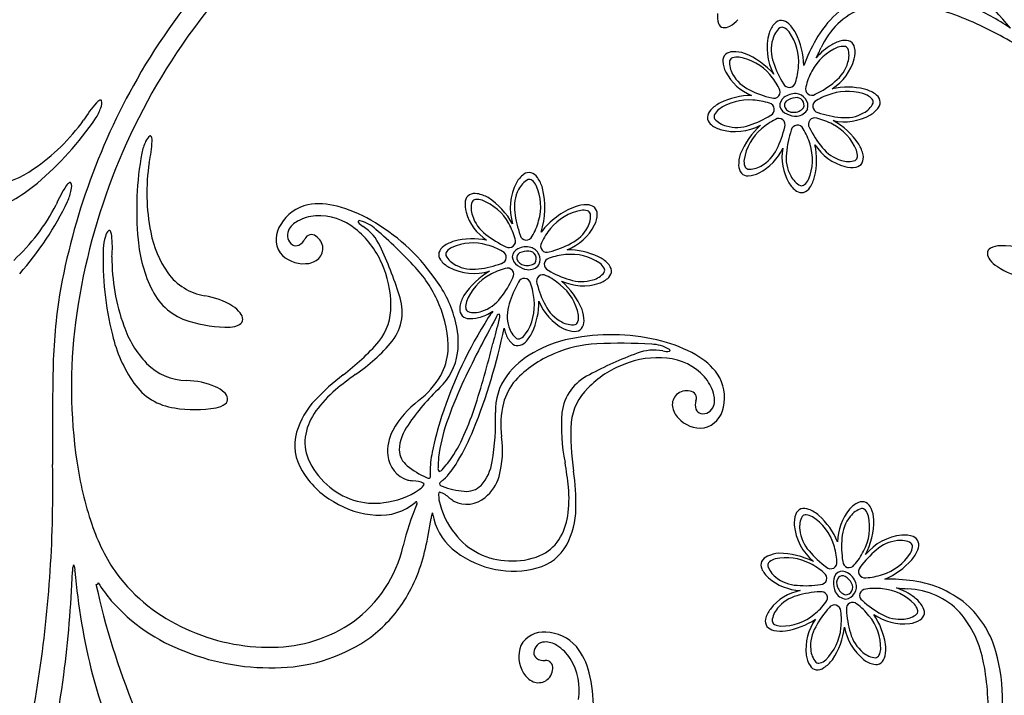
# Model space of a CAD drawing. Extents: x -4 to 4, y -4.07 to 4.07.
# Tile 23 of 40: x -3.12 to -1.98, y 1.27 to 2.05. Entities that reach past the tile are written whole.
import ezdxf

# ---------------------------------------------------------------- set-up
doc = ezdxf.new("R2010")
doc.units = 0

msp = doc.modelspace()

# ---------------------------------------------------------------- linework, layer by layer
at = {"color": 7, "linetype": 'CONTINUOUS'}
for centre, radius, start, end in [((-2.353419, 1.622858), 0.700885, 112.846881, 145.621015), ((-2.35073, 1.619362), 0.728176, 125.614394, 150.362575), ((-2.445202, 1.643073), 0.615881, 39.930406, 60.264098), ((-2.093894, 1.966442), 0.119386, 114.205711, 150.748248), ((-2.133072, 1.786041), 0.284268, 64.793892, 79.345995), ((-2.159656, 1.758129), 0.336761, 56.325161, 65.350765), ((-2.287342, 2.051788), 0.024643, 172.234259, 199.330356), ((-2.112015, 1.980149), 0.087385, 111.803265, 155.921996), ((-2.303829, 2.045998), 0.007169, 199.274698, 257.200025), ((-2.303851, 2.050989), 0.012084, 262.552195, 301.44368), ((-2.315619, 2.072692), 0.036761, 299.445735, 317.97482), ((-2.223325, 2.023657), 0.030064, 137.807847, 162.76803), ((-2.237955, 2.036956), 0.010293, 89.019178, 137.961333), ((-2.239141, 2.033504), 0.013811, 45.187845, 84.338662), ((-2.257126, 2.014017), 0.040323, 27.366411, 46.572932), ((-2.218852, 1.593179), 0.495319, 57.267578, 65.317074), ((-2.191101, 2.015255), 0.063349, 164.143625, 208.541374), ((-2.302252, 1.992771), 0.090184, 1.553962, 26.175284), ((-2.322007, 1.600783), 0.739275, 145.583689, 172.474788), ((-2.001828, 1.913443), 0.225614, 150.430039, 158.749168), ((-2.142222, 1.955973), 0.073369, 120.724156, 139.046713), ((-2.159152, 1.984353), 0.040324, 101.439843, 120.646364), ((-2.164085, 2.010409), 0.013811, 63.669385, 102.821538), ((-2.163262, 2.013964), 0.010293, 10.048144, 58.991393), ((-2.295442, 2.000464), 0.010293, 134.019055, 182.962304), ((-2.293841, 1.997185), 0.01381, 90.186616, 129.338547), ((-2.292781, 1.970688), 0.040322, 72.364013, 91.570534), ((-2.313568, 1.927106), 0.088401, 40.900947, 68.077947), ((-3.438619, 2.628448), 1.389209, 333.291372, 333.832014), ((-2.182716, 2.010436), 0.030065, 345.241666, 370.201397), ((-2.275694, 2.001405), 0.030064, 182.808813, 207.768544), ((-2.211815, 2.018794), 0.060336, 302.983605, 344.6057), ((-2.25045, 2.014992), 0.058732, 208.023241, 247.96434), ((-2.313303, 1.597863), 0.771337, 150.349321, 170.782148), ((-2.271428, 1.875713), 0.084844, 90.713929, 116.229962), ((-2.221813, 1.941472), 0.021129, 87.186572, 128.407027), ((-2.22181, 1.947958), 0.014653, 347.370822, 445.951557), ((-2.161321, 1.885393), 0.084648, 76.716576, 102.032492), ((-2.151868, 1.928711), 0.040325, 56.440275, 75.646568), ((-2.136931, 1.950625), 0.01381, 18.669645, 57.822466), ((-2.93258, 1.863559), 0.131876, 138.048141, 148.831493), ((-3.020439, 1.942668), 0.013651, 117.107504, 138.464464), ((-3.025843, 1.953614), 0.001456, 33.183797, 124.098452), ((-3.036882, 1.9517), 0.012554, 334.280408, 372.469968), ((-2.290395, 1.916011), 0.040321, 117.362511, 136.569715), ((-2.228364, 1.948781), 0.011347, 125.412624, 185.564162), ((-2.227942, 1.948943), 0.006417, 131.781354, 206.012258), ((-2.219416, 1.936556), 0.021419, 96.976276, 126.70376), ((-2.220439, 1.949189), 0.008771, 338.656242, 460.365923), ((-2.133836, 1.952558), 0.010293, 325.046228, 373.98882), ((-3.081546, 1.965775), 0.059281, 327.137053, 340.771322), ((-2.309879, 1.933997), 0.01381, 135.18672, 174.339319), ((-2.226816, 1.951618), 0.013431, 197.045993, 249.210636), ((-2.224895, 1.951113), 0.010126, 209.486523, 275.242356), ((-2.221046, 1.959447), 0.022948, 242.665886, 273.054743), ((-2.22302, 1.955055), 0.014058, 266.126475, 319.880517), ((-2.221093, 1.951763), 0.015284, 274.767816, 332.707108), ((-2.164867, 1.990712), 0.060748, 257.486061, 299.508873), ((-2.150088, 1.963819), 0.030066, 300.242142, 325.200741), ((-3.233261, 2.066893), 0.231368, 304.152597, 324.279352), ((-3.333792, 2.13824), 0.364833, 310.082521, 325.882308), ((-2.31333, 1.935183), 0.010293, 179.018959, 227.961551), ((-2.300032, 1.949812), 0.030063, 227.807804, 252.767535), ((-2.291626, 1.981654), 0.062982, 254.045848, 298.114235), ((-2.196472, 1.855102), 0.096582, 132.680968, 157.171564), ((-2.222576, 1.852613), 0.090516, 34.711684, 60.518992), ((-2.920024, 1.881861), 0.059278, 154.769593, 168.404774), ((-2.961759, 1.903096), 0.012554, 123.067426, 161.259214), ((-3.097936, 1.91324), 0.131875, 346.708717, 357.492297), ((-2.968297, 1.912194), 0.001456, 11.435527, 102.346282), ((-2.979822, 1.908166), 0.013652, 357.07671, 378.43367), ((-2.281827, 1.885772), 0.084656, 346.717517, 372.030943), ((-2.148418, 1.936266), 0.060338, 212.984241, 254.604562), ((-2.182858, 1.883602), 0.040321, 11.440192, 30.647624), ((-2.619189, 1.828277), 0.364831, 169.657425, 185.45744), ((-2.247059, 1.880358), 0.040325, 162.366763, 181.572374), ((-2.291079, 1.924644), 0.060335, 296.909269, 335.261956), ((-2.17823, 1.88883), 0.059005, 169.68512, 209.924023), ((-2.156804, 1.888535), 0.01381, 333.669413, 372.822234), ((-2.740902, 1.847769), 0.231377, 171.26125, 191.387323), ((-2.153249, 1.887713), 0.010294, 280.04891, 328.990626), ((-3.172048, 1.973135), 0.11943, 280.485907, 305.102245), ((-2.518216, 1.845002), 0.030063, 126.235109, 151.195745), ((-2.529879, 1.860964), 0.010294, 77.446193, 126.388566), ((-2.531733, 1.857821), 0.013811, 33.615768, 72.767254), ((-2.273558, 1.879297), 0.013811, 180.18853, 219.33957), ((-2.276838, 1.877695), 0.010293, 224.020834, 272.964302), ((-2.277779, 1.897442), 0.030063, 272.809159, 297.76889), ((-2.156778, 1.907168), 0.030066, 255.242807, 280.202085), ((-3.204533, 1.981452), 0.161656, 289.002427, 310.811202), ((-3.054178, 1.848409), 0.013652, 125.596714, 146.953674), ((-3.061139, 1.858438), 0.001456, 41.678796, 132.591696), ((-3.071775, 1.854915), 0.012554, 342.772898, 380.962681), ((-2.488331, 1.830303), 0.06335, 152.569994, 196.967523), ((-2.553262, 1.842339), 0.040322, 15.791762, 34.998966), ((-2.203396, 1.874538), 0.030065, 210.24211, 235.202067), ((-2.2385, 1.876318), 0.040322, 326.439687, 345.646891), ((-2.955601, 1.783144), 0.131876, 146.540078, 157.32343), ((-3.118029, 1.86224), 0.059283, 335.630117, 349.263928), ((-2.592609, 1.833213), 0.01381, 78.614579, 117.766287), ((-2.596887, 1.807039), 0.040326, 60.792248, 79.998086), ((-2.605662, 1.830363), 0.094044, 342.603446, 374.124863), ((-2.214656, 1.858287), 0.010294, 235.048336, 283.990709), ((-2.216589, 1.861382), 0.013811, 288.671011, 327.823164), ((-3.39297, 1.995563), 0.364827, 318.57423, 334.374245), ((-2.773176, 1.757127), 0.077955, 74.337627, 99.294413), ((-2.573983, 1.833707), 0.030066, 171.236286, 196.195564), ((-2.593521, 1.836747), 0.010293, 122.445549, 171.388579), ((-2.625997, 1.768515), 0.088404, 29.327687, 56.503783), ((-3.283021, 1.939856), 0.231381, 312.644767, 332.770385), ((-2.775557, 1.786651), 0.048495, 102.153855, 149.474647), ((-2.793037, 1.677062), 0.160428, 60.13817, 75.227518), ((-2.546529, 1.841952), 0.058731, 196.449174, 236.392496), ((-2.444536, 1.747801), 0.089777, 110.793724, 142.667445), ((-2.46323, 1.793621), 0.040323, 89.866864, 109.073385), ((-2.462836, 1.820136), 0.013811, 52.097043, 91.249196), ((-2.461316, 1.823455), 0.010293, 358.474441, 407.41769), ((-2.481083, 1.823901), 0.030066, 333.668256, 358.62776), ((-2.787603, 1.794277), 0.023045, 116.270402, 154.145186), ((-2.774283, 1.773831), 0.047362, 93.264407, 119.774324), ((-2.773572, 1.753283), 0.067919, 51.183461, 92.876276), ((-2.826002, 1.617675), 0.228347, 35.375059, 60.384386), ((-3.007871, 1.79483), 0.012554, 131.511981, 169.703992), ((-3.015674, 1.802869), 0.001456, 19.87833, 110.79006), ((-3.026482, 1.797192), 0.013652, 5.521377, 26.878337), ((-2.85027, 1.823723), 0.119431, 190.437829, 215.054167), ((-2.792888, 1.794262), 0.029784, 145.14821, 212.015617), ((-2.796483, 1.798565), 0.013183, 154.082453, 236.289957), ((-2.797009, 1.724084), 0.105362, 23.584151, 51.205994), ((-2.507912, 1.837924), 0.060334, 291.408988, 333.033522), ((-2.963474, 1.779954), 0.059274, 163.212911, 176.849006), ((-3.144059, 1.784871), 0.131872, 355.150512, 365.934321), ((-2.821261, 1.806906), 0.161655, 184.728978, 206.537979), ((-2.802688, 1.800499), 0.014603, 295.756335, 336.307562), ((-2.781878, 1.791338), 0.008134, 51.275109, 156.117542), ((-2.785564, 1.783071), 0.017045, 2.702616, 59.018609), ((-2.605517, 1.752995), 0.040323, 105.789893, 124.997324), ((-2.595022, 1.709716), 0.084842, 79.139529, 104.65692), ((-2.658047, 1.771113), 0.364813, 178.099363, 193.900063), ((-2.791, 1.801108), 0.035343, 219.826465, 273.673724), ((-2.799809, 1.795264), 0.008643, 242.498857, 293.643188), ((-2.784837, 1.783288), 0.01631, 308.951337, 362.059518), ((-2.624141, 1.776381), 0.010294, 167.447307, 216.389462), ((-2.620999, 1.774527), 0.01381, 123.614279, 162.767545), ((-2.538174, 1.772657), 0.011346, 113.837285, 173.991602), ((-2.537726, 1.77273), 0.006418, 120.212113, 194.43828), ((-2.533221, 1.764179), 0.021131, 75.614997, 116.833012), ((-2.531859, 1.758885), 0.021419, 85.405767, 115.133026), ((-2.530328, 1.771465), 0.008772, 327.0892, 448.792406), ((-2.531918, 1.770534), 0.014655, 335.800394, 434.376964), ((-2.485212, 1.697094), 0.084662, 65.144947, 90.457694), ((-1.992431, 1.77737), 0.007169, 118.093161, 176.018488), ((-1.987502, 1.778157), 0.012084, 181.372991, 220.264253), ((-1.984181, 1.761966), 0.024643, 91.053426, 118.14975), ((-1.984214, 1.640348), 0.146257, 71.1846, 90.164435), ((-2.781286, 1.772527), 0.231376, 179.70387, 199.829944), ((-2.789096, 1.790299), 0.024464, 270.845705, 306.386239), ((-2.805669, 1.717786), 0.11584, 359.783475, 384.725541), ((-2.608178, 1.788045), 0.030064, 216.235562, 241.195292), ((-2.536087, 1.775126), 0.013432, 185.473224, 237.635474), ((-2.534307, 1.774243), 0.010125, 197.905612, 263.670932), ((-2.531679, 1.777733), 0.014061, 254.554624, 308.302161), ((-2.467258, 1.737649), 0.040324, 44.865593, 64.072114), ((-1.967858, 1.793114), 0.036763, 218.264696, 236.793554), ((-2.894289, 1.794137), 0.066413, 215.971573, 260.507236), ((-2.593555, 1.817553), 0.062982, 242.472663, 286.541713), ((-2.525722, 1.674481), 0.096586, 121.107914, 145.59851), ((-2.528863, 1.781638), 0.022949, 231.093474, 261.482781), ((-2.530451, 1.774118), 0.015284, 263.193286, 321.132578), ((-2.448228, 1.756119), 0.01381, 7.095592, 46.247745), ((-2.444807, 1.757391), 0.010293, 313.475864, 362.418674), ((-1.941118, 1.835081), 0.086523, 237.197446, 260.119009), ((-2.750569, 1.664461), 0.139863, 15.705721, 37.637812), ((-2.551796, 1.677279), 0.090517, 23.138951, 48.946034), ((-2.467554, 1.800997), 0.060749, 245.913548, 287.935917), ((-2.458469, 1.771684), 0.030066, 288.667689, 313.626967), ((-2.904703, 1.764952), 0.068261, 206.32601, 253.840191), ((-2.367811, 1.62623), 0.71325, 172.330281, 179.528618), ((-2.918732, 1.643168), 0.086523, 58.108946, 81.030509), ((-2.570219, 1.709374), 0.040323, 150.791643, 169.998619), ((-2.603192, 1.721651), 0.084658, 335.145717, 360.459143), ((-2.46236, 1.744359), 0.060342, 201.412196, 243.031408), ((-2.892662, 1.685556), 0.036762, 39.175343, 57.704428), ((-2.755663, 1.71602), 0.065847, 322.192519, 361.15547), ((-2.59639, 1.71365), 0.013811, 168.613648, 207.765579), ((-2.601539, 1.754906), 0.053127, 284.208331, 304.044639), ((-2.497998, 1.652489), 0.094108, 141.645974, 147.176922), ((-2.506669, 1.699672), 0.040323, 359.866047, 379.073023), ((-2.878738, 1.838561), 0.146256, 252.095451, 271.075286), ((-2.868344, 1.701689), 0.007169, 299.006112, 356.931009), ((-2.873259, 1.700824), 0.012083, 2.280389, 41.172097), ((-2.150967, 1.432681), 0.504892, 147.56181, 161.981061), ((-2.707283, 1.674607), 0.095467, 352.460895, 376.876491), ((-2.599924, 1.712739), 0.010293, 212.447605, 261.390416), ((-2.596885, 1.732273), 0.030063, 261.23547, 286.19588), ((-2.480153, 1.699277), 0.01381, 322.097143, 361.249074), ((-2.461763, 1.623167), 0.597804, 172.847496, 188.274077), ((-2.885936, 1.732684), 0.119431, 198.880147, 223.496258), ((-2.876838, 1.71696), 0.024643, 271.963754, 299.059626), ((-3.216887, 1.825375), 0.67156, 338.005819, 348.477008), ((-2.515331, 1.70099), 0.044614, 192.644947, 200.608146), ((-2.476391, 1.717524), 0.030065, 243.669558, 268.629289), ((-2.476836, 1.697759), 0.010294, 268.475408, 317.417125), ((-2.854772, 1.720311), 0.161657, 193.17171, 214.980484), ((-2.922267, 1.869552), 0.292223, 307.296312, 318.430884), ((-2.528607, 1.694911), 0.030065, 198.668463, 223.628194), ((-2.544171, 1.68467), 0.013811, 277.097469, 316.248509), ((-2.562643, 1.703701), 0.040326, 314.866319, 334.072157), ((-2.455484, 1.541499), 0.13987, 98.005025, 119.936208), ((-2.434264, 1.45531), 0.228352, 75.257279, 100.26638), ((-2.416313, 1.520818), 0.160434, 60.414502, 75.503622), ((-2.542899, 1.681249), 0.010294, 223.476115, 272.418707), ((-2.681593, 1.672484), 0.069732, 314.043227, 351.420138), ((-2.479343, 1.579019), 0.095469, 118.764746, 143.180116), ((-2.380597, 1.551665), 0.105363, 84.435669, 112.057511), ((-2.37694, 1.588928), 0.06792, 42.765523, 84.458338), ((-2.374535, 1.591952), 0.077957, 36.347965, 61.304298), ((-2.925136, 1.696957), 0.066412, 224.414017, 268.949901), ((-2.378809, 1.541108), 0.115841, 110.916155, 135.858447), ((0.275692, 1.572549), 3.357257, 178.983658, 180.666519), ((-2.927148, 1.544037), 0.086522, 66.551705, 89.473268), ((-2.57481, 1.414828), 0.280054, 127.47471, 136.380635), ((-2.499194, 1.595464), 0.069733, 144.221633, 181.598544), ((-2.362065, 1.603124), 0.047362, 15.866936, 42.377079), ((-2.35219, 1.611399), 0.048494, 346.165983, 393.487873), ((-2.931152, 1.666559), 0.06826, 214.767975, 262.282156), ((-2.907586, 1.589793), 0.036762, 47.618005, 66.146862), ((-2.449228, 1.428185), 0.267429, 133.441256, 145.638313), ((-2.415797, 1.574807), 0.065848, 134.486938, 173.450111), ((-2.34754, 1.601841), 0.017045, 76.62194, 132.936208), ((-2.344395, 1.610329), 0.008134, 339.524423, 444.36704), ((-2.890635, 1.607743), 0.012084, 10.725094, 49.616802), ((-2.885899, 1.60932), 0.007169, 307.44795, 365.373277), ((-2.707816, 1.54295), 0.095384, 136.979019, 163.03974), ((-2.347907, 1.602505), 0.016311, 133.58122, 186.68875), ((-2.323112, 1.60233), 0.014602, 159.333455, 199.886459), ((-2.338249, 1.608428), 0.023047, 341.499593, 379.371032), ((-2.916277, 1.743183), 0.146255, 260.538607, 279.518442), ((-2.896543, 1.623179), 0.024643, 280.40619, 307.502061), ((-2.339961, 1.60454), 0.024464, 189.254741, 224.795722), ((-2.32883, 1.6006), 0.008643, 201.997335, 253.142973), ((-2.3289, 1.605286), 0.013183, 259.353092, 341.559188), ((-2.334481, 1.604724), 0.029787, 283.628385, 350.492219), ((-2.290988, 1.477667), 0.357824, 161.895746, 168.728877), ((-2.836133, 1.583248), 0.26743, 350.00363, 362.200914), ((-2.331042, 1.610938), 0.035344, 221.967593, 275.813768), ((-2.628106, 1.547942), 0.052216, 143.330585, 177.162882), ((-2.856869, 1.681599), 0.283901, 329.364849, 337.699314), ((-2.189342, 1.568096), 0.292219, 177.210367, 188.345168), ((-2.744686, 1.555884), 0.056368, 164.683493, 212.064438), ((-2.654841, 1.55167), 0.025444, 182.575315, 231.015976), ((-2.542774, 1.525106), 0.101658, 167.213558, 180.341001), ((-5.004251, 1.506743), 1.923099, 358.997091, 360.797059), ((-2.648915, 1.595337), 0.408596, 188.188811, 198.684471), ((-2.613063, 1.602816), 0.091483, 230.829203, 247.089451), ((-2.692465, 1.5822), 0.09181, 313.532913, 330.457505), ((-2.624509, 1.543812), 0.052216, 318.479122, 352.311644), ((-2.704571, 1.579331), 0.102821, 211.269711, 239.781736), ((-2.646329, 1.520848), 0.003285, 224.380476, 308.544019), ((-2.600722, 1.528452), 0.043886, 185.16543, 187.768151), ((-2.651829, 1.520536), 0.007877, 343.342765, 374.585065), ((-2.657716, 1.549012), 0.043877, 307.881322, 310.484501), ((-2.755683, 1.4859), 0.280056, 359.261177, 368.167102), ((-2.630424, 1.5117), 0.003286, 187.102888, 271.257447), ((-2.62671, 1.507634), 0.007876, 121.064666, 152.309666), ((-2.596901, 1.593563), 0.091482, 248.5522, 264.812675), ((-2.602789, 1.527787), 0.025444, 264.625142, 313.066241), ((-2.700494, 1.580992), 0.106343, 238.334, 266.392123), ((-2.702502, 1.538204), 0.063517, 265.771306, 310.097106), ((-2.345829, 1.35874), 0.339475, 157.701834, 166.28531), ((-2.660412, 1.488879), 0.001392, 59.813953, 147.986053), ((-2.662084, 1.489), 0.002608, 326.124472, 384.529088), ((-2.571011, 1.484515), 0.095387, 332.602601, 358.662643), ((-2.211626, 1.47242), 0.010293, 110.888153, 159.830307), ((-2.211441, 1.468777), 0.01381, 67.056732, 106.209552), ((-2.220875, 1.443993), 0.040323, 49.232878, 68.439854), ((-2.114134, 1.443791), 0.058736, 139.892974, 179.83185), ((-2.136149, 1.46216), 0.030065, 114.678318, 139.638049), ((-2.144379, 1.480136), 0.010294, 65.888443, 114.831035), ((-2.146825, 1.477429), 0.013811, 22.057232, 61.208495), ((-2.171021, 1.466574), 0.040324, 4.234444, 23.440737), ((-4.498548, 1.500795), 1.417372, 348.748136, 358.879675), ((-3.045751, 1.529531), 0.406729, 346.746339, 351.750902), ((-2.626348, 1.470877), 0.016885, 157.01438, 178.988255), ((-2.647282, 1.47397), 0.006427, 359.825295, 393.002131), ((-2.536545, 1.493389), 0.106106, 190.556185, 192.457674), ((-2.574486, 1.487045), 0.06772, 194.141692, 234.009875), ((-2.193095, 1.465528), 0.030065, 159.677543, 184.636821), ((-2.251206, 1.411384), 0.084842, 22.581991, 48.098929), ((-2.828789, 1.532644), 0.218124, 198.220729, 215.175636), ((-2.160411, 1.46959), 0.062986, 185.916229, 229.981967), ((-2.219214, 1.469636), 0.088406, 332.770024, 359.945443), ((-3.235242, 1.847031), 1.403609, 332.773173, 344.2628), ((-2.091787, 1.388813), 0.063349, 96.011493, 140.409904), ((-2.09599, 1.421848), 0.030063, 69.678166, 94.638802), ((-2.089098, 1.440378), 0.010293, 20.889407, 69.832656), ((-2.822602, 1.473072), 0.150823, 306.208925, 347.031924), ((-2.837615, 1.477466), 0.192223, 328.085736, 347.628802), ((-2.535164, 1.467562), 0.055779, 285.281668, 331.119384), ((-2.092744, 1.440193), 0.013811, 337.058258, 376.209743), ((-2.54813, 1.520476), 0.11027, 233.137413, 259.222566), ((-2.248676, 1.414694), 0.01381, 112.056787, 151.20894), ((-2.237823, 1.390499), 0.040322, 94.233131, 113.439879), ((-2.242417, 1.334132), 0.096592, 64.551775, 89.040104), ((-2.117527, 1.449627), 0.040323, 319.232992, 338.43974), ((-3.043356, 1.411094), 0.01501, 155.536032, 186.018558), ((-3.066375, 1.411508), 0.01101, 353.394683, 391.800178), ((-2.54783, 1.510015), 0.100074, 257.933753, 285.870632), ((-2.251384, 1.41714), 0.010293, 155.88875, 204.831998), ((-2.154052, 1.483586), 0.09018, 293.422615, 318.045296), ((-4.378925, 1.46165), 1.32167, 352.548929, 357.739497), ((-2.346324, 1.468889), 0.711536, 184.727922, 194.548362), ((-2.84269, 1.531458), 0.206199, 217.131808, 245.836748), ((-2.233408, 1.42537), 0.030064, 204.677449, 229.637406), ((-2.21312, 1.447841), 0.060332, 228.777345, 267.131814), ((-2.164146, 1.398253), 0.013433, 128.91621, 181.077808), ((-2.1639, 1.396282), 0.010126, 141.35608, 207.112756), ((-2.167356, 1.398633), 0.011347, 57.282191, 117.433515), ((-2.167049, 1.398301), 0.006418, 63.652991, 137.878951), ((-2.175369, 1.385775), 0.021419, 28.84611, 58.573143), ((-2.1717, 1.38983), 0.02113, 19.055704, 60.27505), ((-3.030165, 1.396335), 0.001581, 227.510488, 367.054724), ((-2.192258, 1.577701), 0.858602, 192.274313, 202.346152), ((-2.844686, 1.515793), 0.219196, 212.963114, 219.656566), ((-2.15473, 1.395814), 0.02295, 174.535527, 204.923258), ((-2.159543, 1.39601), 0.014059, 197.994928, 251.747669), ((-2.164026, 1.39143), 0.008771, 270.522606, 392.240977), ((-2.16568, 1.392244), 0.014654, 279.240675, 377.819138), ((-2.115782, 1.175126), 0.225724, 82.299716, 90.614955), ((-2.12859, 1.321374), 0.073363, 52.592815, 70.917649), ((-1.987614, 2.773292), 1.387528, 265.163257, 265.704587), ((-2.101422, 1.278945), 0.120917, 48.123988, 82.450766), ((-2.204318, 1.329772), 0.059008, 101.555825, 141.792728), ((-2.161882, 1.392995), 0.015284, 206.637354, 264.575572), ((-2.094884, 1.302406), 0.08732, 43.39522, 87.804003), ((-2.108564, 1.347651), 0.040325, 33.308383, 52.514904), ((-2.853376, 1.517149), 0.213472, 221.425427, 249.620579), ((-2.807907, 1.46012), 0.157839, 306.878858, 327.729743), ((-2.086219, 1.361934), 0.01381, 355.539802, 394.692622), ((-2.100776, 1.285932), 0.115359, 15.71782, 46.046327), ((-2.226957, 1.347806), 0.030065, 142.111596, 167.071327), ((-2.096217, 1.409355), 0.060339, 234.852872, 276.474302), ((-2.201216, 1.3128), 0.084655, 8.586733, 33.901064), ((-2.082613, 1.362496), 0.010294, 301.91526, 350.857852), ((-2.124279, 1.28285), 0.122261, 9.966665, 40.589224), ((-2.827881, 1.488817), 0.166722, 270.434614, 304.475861), ((-2.246234, 1.352202), 0.010293, 166.917969, 215.86078), ((-2.244081, 1.355149), 0.013811, 220.539792, 259.6915), ((-2.245751, 1.424787), 0.084666, 278.588724, 303.899659), ((-2.149197, 1.31978), 0.060333, 144.85155, 186.476527), ((-2.254459, 1.357442), 0.090526, 326.582057, 352.386423), ((-2.10479, 1.355324), 0.060749, 189.355276, 231.377645), ((-2.093135, 1.379236), 0.030066, 277.112247, 302.071072), ((-2.830908, 1.55022), 0.228161, 245.066069, 271.077923), ((-2.823121, 1.486857), 0.188396, 271.948176, 305.699973), ((-2.513423, 1.309692), 0.029786, 84.267206, 151.133352), ((-2.511638, 1.290851), 0.048492, 41.269743, 88.593169), ((-2.238381, 1.381049), 0.040324, 258.308266, 277.514787), ((-2.506525, 1.311373), 0.035343, 158.943544, 212.790803), ((-2.511413, 1.314926), 0.013184, 93.202122, 175.4042), ((-2.51084, 1.305081), 0.023046, 55.387456, 93.258895), ((-2.522219, 1.283493), 0.047365, 32.384886, 58.893446), ((-2.536273, 1.274401), 0.077955, 13.455665, 38.412678), ((-2.157485, 1.320165), 0.040321, 348.309276, 367.516935), ((-2.829325, 1.565581), 0.267309, 248.402981, 272.703462), ((-2.515916, 1.316226), 0.008643, 181.614294, 232.760368), ((-2.179311, 1.316696), 0.030066, 187.111312, 212.06991), ((-2.131587, 1.314466), 0.01381, 310.539014, 349.692279), ((-2.183389, 1.261975), 0.201375, 358.787514, 375.911765), ((-2.512744, 1.321288), 0.014602, 234.873238, 275.424243), ((-2.510621, 1.298651), 0.008135, 350.395692, 455.236649), ((-2.539824, 1.272876), 0.06792, 350.301169, 391.993984), ((-2.196051, 1.306175), 0.010294, 211.915479, 260.857634), ((-2.210896, 1.332124), 0.040323, 303.309272, 322.516248), ((-2.124244, 1.331589), 0.030065, 232.110227, 257.069731), ((-2.128641, 1.312313), 0.010294, 256.917527, 305.859244), ((-2.286248, 1.249335), 0.287629, 356.473333, 370.958099), ((-3.993986, 1.409378), 0.933205, 344.240986, 352.666314), ((-2.581447, 1.40488), 0.467882, 194.193867, 210.738445), ((-2.515041, 1.304451), 0.024464, 209.963615, 245.504373), ((-2.519637, 1.297848), 0.017045, 301.820776, 358.136122), ((-2.615884, 1.252792), 0.160429, 359.255829, 374.345176), ((-2.196612, 1.30978), 0.01381, 265.538023, 304.691289), ((-2.519093, 1.297319), 0.016311, 248.069236, 301.176115)]:
    msp.add_arc(centre, radius, start, end, dxfattribs=at)
at = {"color": 2, "linetype": 'CONTINUOUS'}
for centre, radius, start, end in [((-2.223502, 2.0194), 0.02519, 129.745797, 166.350884), ((-2.237171, 2.03404), 0.005319, 62.888424, 117.2749), ((-2.243382, 2.022339), 0.018566, 38.71407, 62.281655), ((-2.277101, 1.99946), 0.059274, 355.186378, 395.583684), ((-2.207292, 2.013399), 0.042406, 163.639765, 200.506389), ((-2.166403, 1.998692), 0.018567, 85.729805, 109.297843), ((-2.165473, 2.011906), 0.00532, 30.733975, 85.119802), ((-2.14992, 1.96142), 0.05928, 112.430106, 152.823413), ((-2.184822, 2.00673), 0.025191, 341.661038, 378.265455), ((-2.27281, 1.998268), 0.025189, 174.743383, 211.349587), ((-2.292826, 1.998956), 0.00532, 107.886421, 162.272031), ((-2.288945, 1.986288), 0.018568, 83.713217, 107.279214), ((-2.296609, 1.946271), 0.059272, 40.185533, 80.582839), ((-2.143026, 2.032014), 0.109239, 197.84188, 212.1269), ((-2.290354, 1.998544), 0.072431, 341.419792, 356.788195), ((-2.201748, 2.010227), 0.042405, 307.503418, 344.371605), ((-2.257103, 2.005489), 0.042407, 208.64062, 245.506574), ((-2.305308, 1.936267), 0.072402, 26.417272, 41.792291), ((-2.139214, 1.953642), 0.072385, 151.216745, 166.595187), ((-2.228878, 1.977032), 0.00735, 205.048257, 347.6901), ((-2.2464, 2.060073), 0.109251, 295.883434, 310.167083), ((-2.224813, 2.064116), 0.109263, 242.842723, 257.124546), ((-2.246653, 1.964509), 0.00735, 250.048076, 392.689011), ((-2.202706, 1.967948), 0.00735, 160.318569, 302.960563), ((-2.159473, 1.892868), 0.072417, 106.219183, 121.591008), ((-2.161556, 1.905979), 0.059269, 67.426067, 107.825816), ((-2.146856, 1.943978), 0.018567, 40.73052, 64.297878), ((-2.275835, 1.89604), 0.05927, 85.185242, 125.584103), ((-2.274914, 1.882799), 0.072415, 71.418738, 86.790791), ((-2.253406, 1.944259), 0.00735, 295.044939, 437.68769), ((-2.194266, 1.94791), 0.00735, 115.318541, 257.966739), ((-2.154196, 1.962686), 0.025191, 296.661552, 333.265746), ((-2.136854, 1.952664), 0.00532, 345.739381, 400.126291), ((-2.310413, 1.935967), 0.005319, 152.888316, 207.275009), ((-2.298712, 1.929754), 0.018567, 128.712528, 152.278979), ((-2.308381, 2.030089), 0.109215, 287.842699, 302.130458), ((-2.160022, 2.043938), 0.109241, 250.883005, 265.167796), ((-2.163692, 1.977129), 0.042406, 262.503984, 299.371277), ((-2.295773, 1.949634), 0.025189, 219.744034, 256.350015), ((-2.289772, 1.965843), 0.042404, 253.637938, 290.506572), ((-2.212628, 1.867812), 0.072423, 116.420253, 131.79071), ((-2.240883, 1.926485), 0.00735, 340.045143, 482.687894), ((-2.219303, 1.918716), 0.00735, 25.318932, 167.964104), ((-2.199266, 1.927156), 0.00735, 70.320227, 212.968424), ((-2.213586, 1.863627), 0.072424, 61.219948, 76.590404), ((-2.205787, 1.874377), 0.059271, 22.426457, 62.825095), ((-2.222649, 1.87653), 0.059268, 130.183841, 170.5847), ((-2.340466, 1.948313), 0.109236, 332.842345, 347.127364), ((-2.123288, 1.884474), 0.109229, 160.881576, 175.167966), ((-2.274378, 1.883907), 0.072454, 16.224429, 31.588268), ((-2.107152, 1.970844), 0.109238, 205.883335, 220.168354), ((-2.261239, 1.886007), 0.059275, 337.427438, 377.82341), ((-2.281863, 1.916035), 0.042407, 298.64062, 335.506574), ((-2.190083, 1.888143), 0.042407, 172.504768, 209.371615), ((-2.156984, 1.9262), 0.042408, 217.504535, 254.370489), ((-2.168523, 1.890852), 0.018568, 355.732531, 379.299208), ((-2.262663, 1.884193), 0.018567, 173.714008, 197.280232), ((-2.160484, 1.909271), 0.02519, 251.660563, 288.265203), ((-2.155307, 1.889923), 0.00532, 300.733325, 355.120451), ((-2.27533, 1.880312), 0.00532, 197.888924, 252.275833), ((-2.274642, 1.90033), 0.025191, 264.745507, 301.348584), ((-2.519243, 1.840865), 0.02519, 118.171977, 154.776617), ((-2.529696, 1.85795), 0.00532, 51.314823, 105.701299), ((-2.538129, 1.847734), 0.018566, 27.138122, 50.706387), ((-2.204528, 1.878645), 0.025189, 206.658974, 243.265401), ((-2.223236, 1.871307), 0.018567, 310.731163, 334.298748), ((-2.504563, 1.831734), 0.042409, 152.067209, 188.93227), ((-2.575747, 1.832084), 0.059269, 343.611306, 384.011944), ((-2.214548, 1.861305), 0.00532, 255.734532, 310.121441), ((-2.57179, 1.830055), 0.025188, 163.170408, 199.778846), ((-2.591259, 1.834744), 0.00532, 96.315651, 150.700395), ((-2.589998, 1.821557), 0.018567, 72.139287, 95.705738), ((-2.605535, 1.78389), 0.059272, 28.611519, 69.010379), ((-2.437874, 1.837077), 0.109237, 186.268957, 200.554661), ((-2.45879, 1.769305), 0.059276, 100.854305, 141.250499), ((-2.467457, 1.809121), 0.018568, 74.156366, 97.723724), ((-2.463894, 1.821881), 0.00532, 19.163894, 73.549505), ((-2.483888, 1.820692), 0.02519, 330.084632, 366.691729), ((-2.554952, 1.833977), 0.042407, 197.065745, 233.932815), ((-2.616086, 1.775823), 0.072427, 14.847382, 30.217381), ((-2.588941, 1.833851), 0.072454, 329.851021, 345.214633), ((-2.449809, 1.759502), 0.072445, 139.649887, 155.016008), ((-2.499771, 1.827515), 0.042407, 295.93079, 332.797861), ((-2.595262, 1.730507), 0.059274, 73.612036, 114.009342), ((-2.511566, 1.884922), 0.109248, 231.269323, 245.553201), ((-2.552935, 1.791734), 0.00735, 238.475637, 381.113244), ((-2.533009, 1.800437), 0.00735, 193.477312, 336.116886), ((-2.509191, 1.786286), 0.00735, 148.744825, 291.384399), ((-2.533516, 1.885302), 0.109251, 284.31087, 298.594976), ((-2.621127, 1.776564), 0.00532, 141.319201, 195.703945), ((-2.610911, 1.768131), 0.018566, 117.138009, 140.7065), ((-2.597016, 1.717349), 0.072421, 59.847485, 75.218169), ((-2.563615, 1.77325), 0.00735, 283.477871, 426.115781), ((-2.604042, 1.787016), 0.02519, 208.170528, 244.775168), ((-2.504942, 1.764962), 0.00735, 103.747159, 246.386582), ((-2.481898, 1.704059), 0.072418, 94.647045, 110.01887), ((-2.48131, 1.717319), 0.059273, 55.853336, 96.252196), ((-2.459284, 1.751598), 0.018567, 29.156991, 52.725029), ((-2.594911, 1.801695), 0.042408, 242.066556, 278.932733), ((-2.600258, 1.868407), 0.109259, 276.269361, 290.552097), ((-2.53901, 1.690194), 0.072403, 104.844181, 120.219429), ((-2.554911, 1.753324), 0.00735, 328.474941, 471.116028), ((-2.452127, 1.852179), 0.109252, 239.31116, 253.595038), ((-2.462724, 1.7714), 0.025193, 285.089549, 321.691955), ((-2.447743, 1.758102), 0.005319, 334.159842, 388.54805), ((-2.547069, 1.700725), 0.05927, 118.611463, 159.010545), ((-2.648099, 1.794694), 0.109248, 321.268742, 335.552848), ((-2.448118, 1.68857), 0.109246, 149.310757, 163.595319), ((-2.535328, 1.741383), 0.00735, 13.746063, 156.388966), ((-2.514004, 1.745633), 0.00735, 58.745642, 201.392478), ((-2.540787, 1.686255), 0.07244, 49.648347, 65.015381), ((-2.469127, 1.787455), 0.042408, 250.930339, 287.796293), ((-2.596234, 1.718341), 0.07242, 4.645293, 20.016662), ((-2.415001, 1.76995), 0.109236, 194.309496, 208.5952), ((-2.530982, 1.695234), 0.059272, 10.8534, 51.252038), ((-2.584732, 1.71626), 0.018569, 162.138464, 185.704688), ((-2.597155, 1.751308), 0.042408, 287.066818, 323.932772), ((-2.582968, 1.71775), 0.059269, 325.852284, 366.253366), ((-2.597922, 1.715), 0.00532, 186.317227, 240.704353), ((-2.593232, 1.734473), 0.025191, 253.171729, 289.775476), ((-2.512836, 1.705569), 0.042407, 160.931115, 197.797963), ((-2.472774, 1.736213), 0.042408, 205.931163, 242.796893), ((-2.479598, 1.72033), 0.025191, 240.086382, 276.692139), ((-2.478409, 1.700336), 0.00532, 289.16292, 343.550479), ((-2.491171, 1.703898), 0.01857, 344.159586, 367.724903), ((-2.528892, 1.699163), 0.02519, 195.086174, 231.691262), ((-2.542188, 1.684185), 0.00532, 244.162439, 298.549781), ((-2.548692, 1.695726), 0.018567, 299.156651, 322.72537), ((-2.137985, 1.458314), 0.02519, 106.614393, 143.219927), ((-2.144804, 1.477147), 0.00532, 39.75497, 94.142313), ((-2.191674, 1.46151), 0.02519, 151.614827, 188.219467), ((-2.209811, 1.470005), 0.00532, 84.758201, 139.145326), ((-2.211218, 1.456832), 0.018567, 60.581243, 84.148601), ((-2.233986, 1.423044), 0.059271, 17.053466, 57.452326), ((-2.125436, 1.446428), 0.042406, 140.508256, 177.37555), ((-2.195103, 1.461033), 0.05927, 332.053328, 372.453299), ((-2.155113, 1.468826), 0.018567, 15.581974, 39.148878), ((-2.174398, 1.461978), 0.042403, 185.507032, 222.376112), ((-2.059014, 1.438299), 0.109248, 174.711209, 188.995087), ((-2.245956, 1.41725), 0.072442, 3.291445, 18.657795), ((-2.099538, 1.403146), 0.042408, 95.50966, 132.375391), ((-2.10001, 1.420425), 0.025192, 61.614606, 98.217236), ((-2.104685, 1.439971), 0.018567, 330.580789, 354.149054), ((-2.091513, 1.438564), 0.00532, 354.760579, 409.147488), ((-2.23228, 1.366417), 0.059268, 62.05333, 102.453745), ((-2.121686, 1.503196), 0.109242, 219.711659, 233.996222), ((-2.207656, 1.465394), 0.072431, 318.290815, 333.659446), ((-2.058325, 1.35044), 0.109239, 129.711699, 143.996719), ((-2.138477, 1.462741), 0.059274, 287.05505, 327.451911), ((-2.248394, 1.416715), 0.005319, 129.75795, 184.146375), ((-2.229562, 1.423533), 0.02519, 196.613738, 233.219272), ((-2.240073, 1.406404), 0.018569, 105.580568, 129.147018), ((-2.236635, 1.353875), 0.072417, 48.28861, 63.660435), ((-2.180881, 1.420189), 0.00735, 226.910944, 369.557477), ((-2.159573, 1.421464), 0.00735, 181.916843, 324.559292), ((-2.14133, 1.409634), 0.00735, 136.916433, 279.555553), ((-2.217675, 1.436085), 0.042408, 230.508961, 267.374915), ((-2.192712, 1.401946), 0.00735, 271.918686, 414.557503), ((-2.144263, 1.474687), 0.07242, 273.288076, 288.659445), ((-2.209548, 1.502495), 0.109239, 264.711448, 278.996468), ((-2.209374, 1.340521), 0.042405, 104.372262, 141.240672), ((-2.187892, 1.277148), 0.109245, 92.752555, 107.037118), ((-2.191884, 1.379025), 0.00735, 317.189102, 459.831096), ((-2.140011, 1.38196), 0.00735, 92.190244, 234.826641), ((-2.129637, 1.317671), 0.072423, 83.089146, 98.45983), ((-2.126405, 1.330548), 0.059273, 44.29592, 84.693892), ((-2.244709, 1.417179), 0.072464, 308.093754, 323.45554), ((-2.101719, 1.294352), 0.109254, 137.753581, 152.036774), ((-2.176586, 1.363572), 0.007351, 2.190907, 144.830783), ((-2.155464, 1.366664), 0.00735, 47.187728, 189.834261), ((-2.19358, 1.313878), 0.07241, 38.08714, 53.460562), ((-2.070787, 1.456835), 0.109262, 227.754224, 242.036504), ((-2.097957, 1.35972), 0.018567, 17.599857, 41.167895), ((-2.223566, 1.350387), 0.025191, 138.529978, 175.135065), ((-2.23786, 1.405758), 0.059274, 269.296712, 309.694017), ((-2.240895, 1.3532), 0.072441, 353.089918, 368.456268), ((-2.05359, 1.370654), 0.109242, 182.752327, 197.037347), ((-2.182195, 1.320687), 0.059272, 359.29649, 399.695572), ((-2.100416, 1.396822), 0.042407, 239.372734, 276.240028), ((-2.097358, 1.379808), 0.025191, 273.529484, 310.134795), ((-2.085346, 1.36378), 0.00532, 322.604454, 376.991796), ((-2.243393, 1.353227), 0.00532, 187.605145, 241.991838), ((-2.237346, 1.365014), 0.018567, 242.598811, 266.166849), ((-2.161727, 1.323979), 0.042406, 149.372878, 186.241289), ((-2.227995, 1.349965), 0.059269, 314.294004, 354.695085), ((-2.116959, 1.349173), 0.042406, 194.373072, 231.241482), ((-2.178739, 1.320919), 0.025191, 183.528873, 220.133737), ((-2.126825, 1.33498), 0.02519, 228.528575, 265.134109), ((-2.129665, 1.315154), 0.00532, 277.601896, 331.989455), ((-2.141452, 1.3212), 0.018566, 332.600509, 356.169681), ((-2.194767, 1.308908), 0.005319, 232.603804, 286.992445), ((-2.198828, 1.321519), 0.018567, 287.601865, 311.169223)]:
    msp.add_arc(centre, radius, start, end, dxfattribs=at)
at = {"color": 1, "linetype": 'CONTINUOUS'}
for centre, radius, start, end in [((-2.726249, 1.81423), 0.001398, 48.875869, 190.427894), ((-2.714644, 1.823091), 0.015861, 215.074187, 243.448327), ((-2.735015, 1.776136), 0.040327, 46.442844, 76.103847), ((-2.751762, 1.763856), 0.054138, 24.264149, 56.31273), ((-3.038362, 1.416027), 0.511108, 42.487618, 49.618183), ((-3.078868, 1.606223), 0.41723, 17.201243, 25.539369), ((-2.759494, 1.668215), 0.13515, 21.706165, 43.499495), ((-2.731931, 1.710007), 0.055227, 322.328338, 380.790254), ((-2.756033, 1.666855), 0.132461, 359.268785, 382.806436), ((-1.550714, 1.134504), 1.165568, 150.786079, 155.060994), ((-1.287124, 1.350571), 1.324684, 164.689315, 165.887932), ((-2.563033, 1.702592), 0.005055, 102.764996, 170.971873), ((-2.574078, 1.704801), 0.010294, 334.42743, 375.327898), ((-2.840427, 1.801754), 0.197275, 303.635552, 320.494041), ((-2.691855, 1.67008), 0.06845, 330.656331, 355.881911), ((-3.573189, 1.917376), 1.030616, 341.979251, 346.315336), ((-2.446481, 1.537947), 0.135152, 92.142434, 113.935537), ((-2.423409, 1.162686), 0.511092, 86.023671, 93.154464), ((-2.385142, 1.611735), 0.054139, 79.329552, 111.377234), ((-2.388531, 1.632226), 0.040326, 59.537401, 89.199756), ((-2.370268, 1.680041), 0.015862, 252.194504, 280.567516), ((-2.368165, 1.66559), 0.001398, 305.214111, 446.772533), ((-2.449903, 1.539391), 0.132468, 112.83579, 136.37276), ((-2.261465, 1.270315), 0.417254, 110.102568, 118.440236), ((-2.487687, 1.302087), 0.414468, 125.974387, 129.972081), ((-2.719906, 1.687683), 0.10154, 307.758718, 329.754619), ((-2.493539, 1.58657), 0.06845, 139.759085, 164.984664), ((-2.436968, 1.587098), 0.055229, 114.852288, 173.31356), ((-2.667566, 1.516925), 0.134268, 130.04174, 144.245257), ((-2.184433, 1.430892), 0.465968, 155.250526, 161.114272), ((-2.591424, 1.519818), 0.109854, 127.125999, 151.262851), ((-2.720223, 1.554298), 0.069699, 143.884108, 168.183683), ((-2.912882, 1.704737), 0.336924, 335.096777, 341.627873), ((-2.461178, 1.579546), 0.101538, 165.887313, 187.883669), ((-2.295247, 1.576841), 0.197281, 175.147776, 192.006266), ((-2.644865, 1.549436), 0.048756, 151.587842, 186.465208), ((-2.452786, 1.520629), 0.183026, 160.502571, 173.332344), ((-2.738617, 1.559104), 0.05072, 169.243825, 202.139869), ((-2.733864, 1.620237), 0.138975, 322.06284, 335.61672), ((-2.670403, 1.549351), 0.109857, 344.379039, 368.515665), ((-2.709849, 1.572693), 0.082506, 203.351794, 229.089176), ((-2.660683, 1.546741), 0.032747, 184.896416, 252.752675), ((-2.517318, 1.529154), 0.117945, 173.805702, 179.608295), ((-2.630149, 1.528943), 0.005212, 168.738416, 221.082041), ((-2.634041, 1.529575), 0.004057, 269.483369, 329.002794), ((-2.708479, 1.601091), 0.107185, 316.629308, 321.792159), ((-2.896856, 1.466193), 0.41453, 5.670244, 9.667251), ((-2.611484, 1.533164), 0.048757, 309.17717, 344.05476), ((-2.709187, 1.568251), 0.079655, 226.63631, 278.153211), ((-2.708015, 1.579703), 0.090868, 276.397198, 304.157037), ((-2.547269, 2.341494), 0.835153, 261.522178, 261.937457), ((-2.664861, 1.483313), 0.031286, 64.859296, 89.16091), ((-2.679429, 1.533741), 0.036847, 307.503903, 317.884523), ((-2.653195, 1.510609), 0.001923, 304.845452, 392.270508), ((-2.617976, 1.494047), 0.134263, 351.396304, 365.600505), ((-2.632674, 1.499579), 0.001923, 103.365951, 190.798706), ((-2.597749, 1.497775), 0.036842, 177.75433, 188.136322), ((-2.64342, 1.471902), 0.031292, 46.480014, 70.779362), ((-2.127358, 2.167897), 0.835394, 233.704236, 234.119286), ((-2.602059, 1.52018), 0.03275, 242.891045, 310.744159), ((-2.54517, 1.510654), 0.090871, 191.485274, 219.244661), ((-2.554204, 1.483954), 0.0697, 327.45735, 351.757152), ((-2.55234, 1.501645), 0.079655, 217.488422, 269.005323), ((-2.537693, 1.474531), 0.050721, 293.501717, 326.397312), ((-2.548762, 1.504361), 0.082509, 266.552806, 292.289963)]:
    msp.add_arc(centre, radius, start, end, dxfattribs=at)

doc.saveas('drawing.dxf')
